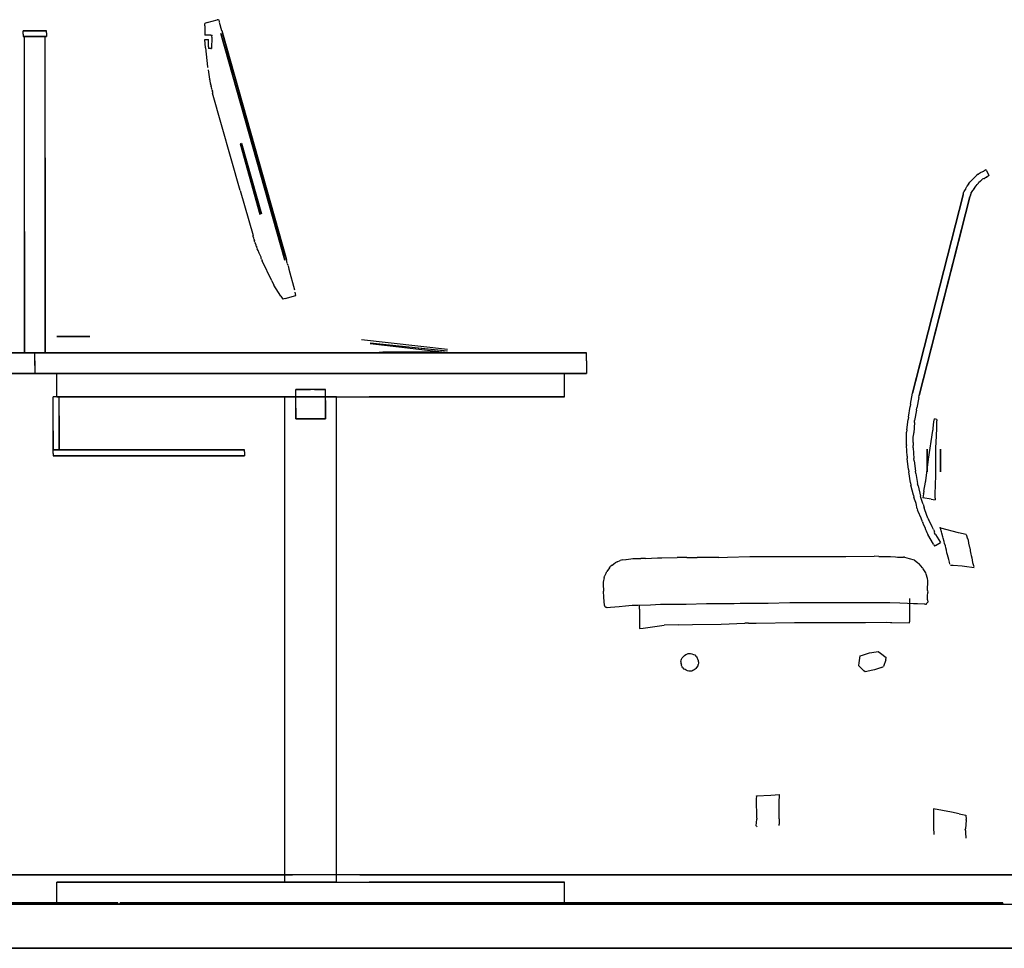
# Model space of a CAD drawing. Header units: millimetres. Extents: x -9985 to 240895, y -184894 to 39395.
# Tile 38 of 164: x 3170 to 4508, y -73295 to -72032. Entities that reach past the tile are written whole.
import ezdxf

# ---------------------------------------------------------------- set-up
doc = ezdxf.new("R2010")
doc.units = ezdxf.units.MM
for name, color, linetype in [('S-TAGLIO-ARR', 9, 'Continuous'), ('S-TAGLIO-PAV', 33, 'Continuous'), ('S-VISTA', 8, 'Continuous'), ('S-VISTA-ARREDI', 9, 'Continuous')]:
    doc.layers.add(name, color=color, linetype=linetype)

msp = doc.modelspace()

# ---------------------------------------------------------------- hatches: boundary and pattern name
at = {"layer": 'S-TAGLIO-PAV'}
for points in [[(3304, -73235), (2104, -73235), (2104, -73233), (2202, -73233), (3304, -73233), (3304, -73235)], [(4506, -73235), (3306, -73235), (3306, -73233), (3806, -73233), (4506, -73233), (4506, -73235)]]:
    msp.add_hatch(color=33, dxfattribs=at).paths.add_polyline_path(points)

# ---------------------------------------------------------------- linework, layer by layer
at = {"layer": 'S-TAGLIO-ARR'}
for p, q in [((3424.284, -72036.034), (3421, -72037)), ((3421, -72040.269), (3421, -72037)), ((3421, -72040.269), (3421, -72053)), ((3424.284, -72036.034), (3438, -72032)), ((3439.614, -72032), (3438, -72032)), ((3440, -72032), (3440.773, -72034.704)), ((3440.778, -72035.503), (3443.832, -72046.497)), ((3193.709, -72047), (3174, -72047)), ((3174, -72051.927), (3174, -72047)), ((3174, -72051.927), (3174, -72055)), ((3186.291, -72055), (3174, -72055)), ((3193.262, -72055), (3176, -72055)), ((3176, -72320.093), (3176, -72055)), ((3186.291, -72055), (3206, -72055)), ((3193.262, -72055), (3204, -72055)), ((3193.709, -72047), (3206, -72047)), ((3204, -72219.907), (3204, -72055)), ((3206, -72050.073), (3206, -72047)), ((3206, -72050.073), (3206, -72055)), ((3429.446, -72053), (3421, -72053)), ((3429.446, -72053), (3431, -72053)), ((3430.845, -72055.798), (3430, -72071)), ((3430.845, -72055.798), (3431, -72053)), ((3444.227, -72046.91), (3445, -72050)), ((3460.645, -72106.014), (3445, -72050)), ((3422.244, -72070.503), (3421, -72059)), ((3421, -72059), (3425.223, -72059)), ((3422.244, -72070.503), (3425, -72096)), ((3425.223, -72059), (3426, -72059)), ((3426, -72069.135), (3426, -72059)), ((3426, -72069.135), (3426, -72071)), ((3429.378, -72071), (3426, -72071)), ((3429.378, -72071), (3430, -72071)), ((3425, -72096), (3425.126, -72096.88)), ((3425.721, -72100.328), (3427.697, -72113.078)), ((3460.645, -72106.014), (3526, -72340)), ((3427.768, -72113.835), (3427.697, -72113.078)), ((3427.768, -72113.835), (3428.079, -72116.501)), ((3428.509, -72117.001), (3428.079, -72116.501)), ((3428.509, -72117.001), (3428.749, -72118.997)), ((3428.844, -72119.913), (3428.749, -72118.997)), ((3428.844, -72119.913), (3429.663, -72122.382)), ((3429.708, -72123.483), (3429.663, -72122.382)), ((3429.708, -72123.483), (3430.409, -72126.012)), ((3430.882, -72127.155), (3430.409, -72126.012)), ((3430.882, -72127.155), (3431.506, -72129.224)), ((3431.506, -72130.101), (3431.506, -72129.224)), ((3431.506, -72130.101), (3431.559, -72132.134)), ((3469.307, -72264.252), (3431.559, -72132.134)), ((3204, -72219.907), (3204, -72485)), ((4469.554, -72244.446), (4467, -72247)), ((4469.554, -72244.446), (4470, -72244)), ((4472.554, -72242.297), (4470, -72244)), ((4472.554, -72242.297), (4473, -72242)), ((4475.554, -72240.297), (4473, -72242)), ((4475.554, -72240.297), (4476, -72240)), ((4479.406, -72238.297), (4476, -72240)), ((4479.406, -72238.297), (4480, -72238)), ((4482.559, -72236.294), (4480, -72238)), ((4482.559, -72236.294), (4483, -72236)), ((4483.586, -72237.172), (4483, -72236)), ((4483.586, -72237.172), (4487, -72244)), ((4486.554, -72244.297), (4484, -72246)), ((4486.554, -72244.297), (4487, -72244)), ((4457.301, -72258.549), (4457, -72259)), ((4457.301, -72258.549), (4459, -72256)), ((4459.301, -72255.548), (4459, -72256)), ((4459.301, -72255.548), (4461, -72253)), ((4461.446, -72252.554), (4461, -72253)), ((4461.446, -72252.554), (4464, -72250)), ((4464.446, -72249.554), (4464, -72250)), ((4464.446, -72249.554), (4467, -72247)), ((4468.699, -72258.451), (4467, -72261)), ((4468.699, -72258.451), (4469, -72258)), ((4470.699, -72256.301), (4469, -72258)), ((4470.699, -72256.301), (4471, -72256)), ((4472.704, -72254.296), (4471, -72256)), ((4472.704, -72254.296), (4473, -72254)), ((4475.554, -72251.446), (4473, -72254)), ((4475.554, -72251.446), (4476, -72251)), ((4477.703, -72249.297), (4476, -72251)), ((4477.703, -72249.297), (4478, -72249)), ((4480.554, -72248.149), (4478, -72249)), ((4480.554, -72248.149), (4481, -72248)), ((4483.554, -72246.297), (4481, -72248)), ((4483.554, -72246.297), (4484, -72246)), ((3469.307, -72264.252), (3486.658, -72325.646)), ((4395.677, -72490.394), (4452, -72270)), ((4452.152, -72269.391), (4452, -72270)), ((4452.152, -72269.391), (4453, -72266)), ((4453.301, -72265.549), (4453, -72266)), ((4453.301, -72265.549), (4455, -72263)), ((4455.301, -72262.399), (4455, -72263)), ((4455.301, -72262.399), (4457, -72259)), ((4461.85, -72270.45), (4461, -72273)), ((4461.85, -72270.45), (4462, -72270)), ((4462.85, -72267.451), (4462, -72270)), ((4462.85, -72267.451), (4463, -72267)), ((4464.699, -72264.451), (4463, -72267)), ((4464.699, -72264.451), (4465, -72264)), ((4466.699, -72261.451), (4465, -72264)), ((4466.699, -72261.451), (4467, -72261)), ((4450.902, -72312.515), (4461, -72273)), ((3176, -72320.093), (3176, -72485)), ((3486.942, -72327.433), (3486.658, -72325.646)), ((4450.902, -72312.515), (4392, -72543)), ((3486.942, -72327.433), (3487.373, -72328.296)), ((3487.805, -72329.332), (3487.373, -72328.296)), ((3488.395, -72331.103), (3487.805, -72329.332)), ((3488.371, -72332.691), (3488.503, -72332.173)), ((3489.231, -72334.753), (3488.371, -72332.691)), ((3488.395, -72331.103), (3488.503, -72332.173)), ((3489.231, -72334.753), (3489.657, -72335.31)), ((3490.391, -72337.83), (3489.657, -72335.31)), ((3490.391, -72337.83), (3490.549, -72338.516)), ((3490.742, -72338.994), (3490.549, -72338.516)), ((3490.942, -72340.221), (3490.742, -72338.994)), ((3491.675, -72340.955), (3490.942, -72340.221)), ((3491.675, -72340.955), (3491.825, -72341.581)), ((3492.384, -72343.246), (3491.705, -72341.603)), ((3493.476, -72345.889), (3492.492, -72343.507)), ((3495.21, -72349.357), (3493.476, -72345.889)), ((3497.532, -72354.96), (3495.21, -72349.357)), ((3530.674, -72354.021), (3526, -72340)), ((3497.672, -72356.813), (3497.532, -72354.96)), ((3497.967, -72357.547), (3497.672, -72356.813)), ((3498.021, -72357.675), (3499, -72360)), ((3512.218, -72387.263), (3499, -72360)), ((3530.674, -72354.021), (3532, -72358)), ((3533.3, -72363.202), (3532, -72358)), ((3533.3, -72363.635), (3534.175, -72365.83)), ((3534.207, -72366.827), (3535.544, -72371.289)), ((3535.544, -72371.289), (3542.993, -72399.372)), ((3512.218, -72387.263), (3515, -72393)), ((3524.548, -72408.118), (3515, -72393)), ((3545, -72407), (3543.858, -72402.433)), ((3524.548, -72408.118), (3527, -72412)), ((3530.477, -72411.034), (3527, -72412)), ((3530.477, -72411.034), (3545, -72407)), ((2901.644, -72485), (3190, -72485)), ((3186.738, -72485), (3176, -72485)), ((3186.738, -72485), (3204, -72485)), ((3190, -72495.765), (3190, -72485)), ((3651.644, -72485), (3190, -72485)), ((3190, -72502.235), (3190, -72485)), ((3651.644, -72485), (3940, -72485)), ((3940, -72495.765), (3940, -72485)), ((3190, -72495.765), (3190, -72513)), ((3940, -72495.765), (3940, -72513)), ((4395.677, -72490.394), (4383, -72540)), ((2728.356, -72513), (3190, -72513)), ((3190, -72502.235), (3190, -72513)), ((3478.356, -72513), (3190, -72513)), ((3478.356, -72513), (3940, -72513)), ((3570.182, -72535), (3545, -72535)), ((3545, -72560.182), (3545, -72535)), ((3570.182, -72535), (3585, -72535)), ((3585, -72549.818), (3585, -72535)), ((3220.155, -72545), (3215, -72545)), ((3215, -72591.397), (3215, -72545)), ((3220.155, -72545), (3223, -72545)), ((3223, -72570.603), (3223, -72545)), ((3585, -72549.818), (3585, -72575)), ((4380.536, -72554.785), (4383, -72540)), ((4391.471, -72545.998), (4389, -72560)), ((4391.471, -72545.998), (4392, -72543)), ((3545, -72560.182), (3545, -72575)), ((4377.54, -72572.76), (4380, -72558)), ((4380.536, -72554.785), (4380, -72558)), ((4388.467, -72563.023), (4386, -72577)), ((4388.467, -72563.023), (4389, -72560)), ((3223, -72570.603), (3223, -72617)), ((3559.818, -72575), (3545, -72575)), ((3559.818, -72575), (3585, -72575)), ((4375.363, -72589.916), (4377, -72576)), ((4377.54, -72572.76), (4377, -72576)), ((4385.821, -72580.047), (4386, -72577)), ((4411.062, -72587.439), (4412, -72579)), ((4412.052, -72578.791), (4413, -72575)), ((4415.937, -72575.979), (4413, -72575)), ((4416, -72576), (4416, -72577.742)), ((4416, -72580), (4416, -72577.742)), ((3215, -72591.397), (3215, -72617)), ((4375.363, -72589.916), (4375, -72593)), ((4375, -72593.819), (4375, -72593)), ((4385.821, -72580.047), (4385, -72594)), ((4404.985, -72629.659), (4410.557, -72590.657)), ((4410.557, -72590.657), (4411, -72589.247)), ((4411, -72588), (4411.062, -72587.439)), ((4411, -72589.247), (4411, -72588)), ((4415.599, -72598.612), (4416, -72587.094)), ((4416, -72581.926), (4416, -72580)), ((4416, -72587.094), (4416, -72581.926)), ((4375, -72595.084), (4375, -72593.819)), ((4375, -72600), (4375, -72595.084)), ((4375, -72604.905), (4375, -72600)), ((4375, -72606), (4375, -72604.905)), ((4375, -72610.088), (4375, -72606)), ((4384, -72600), (4384.819, -72595.084)), ((4384, -72604.905), (4384, -72600)), ((4384, -72606), (4384, -72604.905)), ((4384, -72606.912), (4384, -72606)), ((4384.819, -72595.084), (4385, -72594)), ((4415, -72614.189), (4415.599, -72598.612)), ((3382.546, -72617), (3215, -72617)), ((3215, -72622.155), (3215, -72617)), ((3217.845, -72617), (3215, -72617)), ((3217.845, -72617), (3223, -72617)), ((3382.546, -72617), (3475, -72617)), ((3475, -72619.845), (3475, -72617)), ((3475, -72619.845), (3475, -72625)), ((4375, -72610.088), (4375, -72611)), ((4375.818, -72625.716), (4375, -72611)), ((4384, -72606.912), (4384, -72611)), ((4384.182, -72614.284), (4384, -72611)), ((4384.182, -72614.284), (4385, -72629)), ((4415, -72630.366), (4415, -72614.189)), ((3215, -72622.155), (3215, -72625)), ((3307.454, -72625), (3215, -72625)), ((3307.454, -72625), (3475, -72625)), ((4375.818, -72625.716), (4376, -72629)), ((4377.635, -72643.716), (4376, -72629)), ((4385.365, -72632.101), (4385, -72629)), ((4385.365, -72632.101), (4387, -72646)), ((4401, -72659.328), (4404.985, -72629.659)), ((4415, -72651.612), (4415, -72630.366)), ((4377.635, -72643.716), (4378, -72647)), ((4387.547, -72649.101), (4387, -72646.182)), ((4380.453, -72661.716), (4378, -72647)), ((4387.547, -72649.101), (4390, -72663)), ((4400.567, -72660.6), (4401, -72659.328)), ((4414.537, -72665.092), (4415, -72651.612)), ((4380.453, -72661.716), (4381, -72665)), ((4384.27, -72678.899), (4381, -72665)), ((4390.73, -72666.101), (4390, -72663.365)), ((4390.73, -72666.101), (4394, -72680)), ((4398.603, -72673.38), (4398.091, -72676.456)), ((4398.603, -72673.38), (4400.584, -72660.91)), ((4414, -72676.908), (4414.537, -72665.092)), ((4384.27, -72678.899), (4385, -72682)), ((4387.453, -72688.541), (4385, -72682)), ((4394.547, -72681.824), (4394, -72680)), ((4397, -72690), (4394.547, -72681.824)), ((4398, -72677), (4397.349, -72682.208)), ((4408.417, -72684.162), (4397.349, -72682.208)), ((4398, -72677), (4398.091, -72676.456)), ((4408.417, -72684.162), (4414, -72685.208)), ((4414, -72680.406), (4414, -72676.908)), ((4414, -72681.125), (4414, -72680.565)), ((4414, -72682.675), (4414, -72681.125)), ((4414, -72682.675), (4414, -72685.208)), ((4388, -72690), (4387.453, -72688.541)), ((4389.639, -72697.374), (4388, -72690)), ((4389.639, -72697.374), (4390, -72699)), ((4390.907, -72700.996), (4390, -72699)), ((4397.365, -72691.095), (4397, -72690)), ((4397.365, -72691.095), (4399, -72696)), ((4399.916, -72698.565), (4399, -72696)), ((4404, -72710), (4399.916, -72698.565)), ((4395, -72710), (4390.907, -72700.996)), ((4396.644, -72714.933), (4395, -72710)), ((4404.181, -72710.363), (4404, -72710)), ((4404.181, -72710.363), (4405, -72712)), ((4408.296, -72718.592), (4405, -72712)), ((4396.644, -72714.933), (4397, -72716)), ((4398.647, -72719.294), (4397, -72716)), ((4400.302, -72722.604), (4398.647, -72719.294)), ((4401.136, -72725.928), (4400.302, -72722.604)), ((4401.975, -72727.608), (4401.136, -72725.928)), ((4409.955, -72721.91), (4408.296, -72718.592)), ((4411.621, -72725.243), (4409.955, -72721.91)), ((4411.621, -72725.243), (4413, -72728)), ((4420.955, -72723.943), (4420.629, -72722.387)), ((4422.399, -72728.399), (4420.955, -72723.943)), ((4445.503, -72729.775), (4421.616, -72723.662)), ((4403, -72730), (4401.975, -72727.608)), ((4403.829, -72731.659), (4403, -72730)), ((4403.829, -72731.659), (4404, -72732)), ((4411.582, -72745.479), (4404, -72732)), ((4413, -72729.656), (4413, -72728)), ((4414.398, -72732.272), (4413, -72730)), ((4414.398, -72732.272), (4421, -72743)), ((4422.892, -72730.421), (4422.399, -72728.399)), ((4424.211, -72735.211), (4422.892, -72730.421)), ((4424.79, -72737.238), (4424.211, -72735.211)), ((4425.991, -72741.592), (4424.79, -72737.238)), ((4456.037, -72732.037), (4445.503, -72729.775)), ((4456.037, -72732.037), (4458.037, -72737.889)), ((4458.105, -72738.121), (4459.369, -72743.158)), ((4411.582, -72745.479), (4413, -72748)), ((4414.275, -72747.203), (4413, -72748)), ((4414.275, -72747.203), (4421, -72743)), ((4426.651, -72744.314), (4425.991, -72741.592)), ((4427.741, -72747.741), (4426.651, -72744.314)), ((4428.332, -72750.165), (4427.741, -72747.741)), ((4429.18, -72753.702), (4428.332, -72750.165)), ((4429.959, -72756.949), (4429.18, -72753.702)), ((4459.369, -72743.158), (4459.425, -72743.753)), ((4459.425, -72743.753), (4460.298, -72748.122)), ((4460.298, -72748.122), (4460.624, -72748.998)), ((4460.624, -72748.998), (4461.466, -72752.971)), ((4461.466, -72752.971), (4461.67, -72754.457)), ((3989.42, -72766.674), (3985.829, -72767.586)), ((3989.42, -72766.674), (3993.431, -72766.046)), ((3993.772, -72766), (4000.165, -72765.315)), ((4000.165, -72765.315), (4003.105, -72765)), ((4003.105, -72765), (4006.465, -72765)), ((4006.465, -72765), (4013.772, -72765)), ((4020.028, -72764.726), (4013.772, -72765)), ((4020.028, -72764.726), (4036.303, -72763.698)), ((4036.303, -72763.698), (4042.353, -72763.698)), ((4042.353, -72763.698), (4063.026, -72763.335)), ((4076.33, -72763.335), (4063.026, -72763.335)), ((4076.33, -72763.335), (4090.521, -72763.322)), ((4119.705, -72763.295), (4090.521, -72763.322)), ((4119.705, -72763.295), (4131.622, -72763)), ((4131.622, -72763), (4161.745, -72762.255)), ((4161.745, -72762.255), (4171.8, -72762.245)), ((4171.8, -72762.245), (4202, -72762.215)), ((4202, -72762.215), (4211.501, -72762.207)), ((4211.501, -72762.207), (4247.14, -72762.14)), ((4247.14, -72762.14), (4252.314, -72762.13)), ((4252.314, -72762.13), (4287.016, -72762.016)), ((4287.016, -72762.016), (4288.085, -72762)), ((4288.085, -72762), (4292.427, -72762)), ((4292.427, -72762), (4330.798, -72761.798)), ((4337.137, -72762), (4330.798, -72761.798)), ((4337.137, -72762), (4349.41, -72762)), ((4349.41, -72762), (4352.062, -72762.062)), ((4352.062, -72762.062), (4353.357, -72762.123)), ((4353.357, -72762.123), (4359.786, -72762.708)), ((4359.786, -72762.708), (4362.562, -72763)), ((4362.562, -72763), (4368.066, -72763)), ((4368.066, -72763), (4369.37, -72762.837)), ((4369.37, -72762.837), (4370.694, -72762.898)), ((4372.087, -72763.181), (4370.694, -72762.898)), ((4372.087, -72763.181), (4378.474, -72764.737)), ((4378.474, -72764.737), (4385.291, -72766.764)), ((4385.291, -72766.764), (4385.874, -72767)), ((4385.874, -72767), (4389.78, -72770.15)), ((4430.881, -72759.881), (4429.959, -72756.949)), ((4431.729, -72762.912), (4430.881, -72759.881)), ((4432.555, -72765.985), (4431.729, -72762.912)), ((4433.295, -72769.619), (4432.555, -72765.985)), ((4461.67, -72754.457), (4462.421, -72758.79)), ((4462.421, -72758.79), (4463.011, -72760.679)), ((4463.011, -72760.679), (4463.887, -72764.102)), ((4463.887, -72764.102), (4464.214, -72766.871)), ((4464.214, -72766.871), (4464.82, -72770.365)), ((3971.062, -72777.564), (3967.545, -72782.455)), ((3971.062, -72777.564), (3972.662, -72775.669)), ((3974.815, -72773.889), (3972.662, -72775.669)), ((3974.815, -72773.889), (3978.78, -72770.61)), ((3981.729, -72769.342), (3978.78, -72770.61)), ((3981.729, -72769.342), (3985.829, -72767.586)), ((4389.78, -72770.15), (4392.031, -72772.031)), ((4396.578, -72777.473), (4392.031, -72772.031)), ((4396.578, -72777.473), (4397.228, -72778)), ((4397.623, -72778.872), (4397.228, -72778)), ((4401.259, -72784.259), (4397.623, -72778.872)), ((4434.045, -72772.442), (4433.295, -72769.619)), ((4434.531, -72773.776), (4438.346, -72774.062)), ((4438.346, -72774.062), (4450.792, -72774.993)), ((4450.792, -72774.993), (4453.929, -72775.228)), ((4453.929, -72775.228), (4467.053, -72777.053)), ((4464.82, -72770.365), (4465.671, -72773.11)), ((4465.671, -72773.11), (4466.365, -72775.842)), ((3964, -72790.801), (3962.427, -72796.786)), ((3964, -72790.801), (3964.545, -72788.728)), ((3966.728, -72784.362), (3964.545, -72788.728)), ((3966.728, -72784.362), (3967.545, -72782.455)), ((4401.842, -72786.247), (4401.259, -72784.259)), ((4403.281, -72792), (4401.842, -72786.247)), ((4404, -72794.877), (4403.281, -72792)), ((3962.427, -72796.786), (3962.427, -72799.932)), ((3962.427, -72799.932), (3962.908, -72809.168)), ((4403.565, -72808.174), (4404.026, -72795.159)), ((3963.605, -72817.538), (3962.908, -72809.168)), ((3964.239, -72828.761), (3963.605, -72817.538)), ((4378.969, -72819.123), (4378.969, -72851.106)), ((4403.565, -72808.174), (4403.732, -72811.244)), ((4403.597, -72815.773), (4403.732, -72811.244)), ((4403.597, -72821.017), (4403.597, -72815.773)), ((3964.239, -72828.761), (3964.477, -72829.046)), ((3964.477, -72829.046), (3964.477, -72829.569)), ((3964.477, -72829.569), (3965.144, -72830.237)), ((3965.144, -72830.428), (3965.954, -72830.428)), ((3965.954, -72831.237), (3965.954, -72830.428)), ((3966.908, -72831.523), (3965.954, -72831.237)), ((3967.431, -72831.523), (3966.908, -72831.523)), ((3968.239, -72831.761), (3967.431, -72831.523)), ((3972.471, -72831.474), (3968.239, -72831.761)), ((3984.181, -72830.409), (3972.471, -72831.474)), ((3993.124, -72829.481), (3984.181, -72830.409)), ((4001.848, -72828.576), (3993.124, -72829.481)), ((4009.902, -72828.576), (4001.848, -72828.576)), ((4026.765, -72828.28), (4009.902, -72828.576)), ((4012.181, -72833.719), (4012.181, -72827.73)), ((4012.181, -72833.719), (4012.181, -72859.911)), ((4040.439, -72827.561), (4026.765, -72828.28)), ((4066.37, -72827.521), (4040.439, -72827.561)), ((4075.24, -72827.253), (4066.37, -72827.521)), ((4102.932, -72826.465), (4075.24, -72827.253)), ((4111.535, -72826.465), (4102.932, -72826.465)), ((4140.788, -72826.421), (4111.535, -72826.465)), ((4148.795, -72826.205), (4140.788, -72826.421)), ((4179.902, -72826.182), (4148.795, -72826.205)), ((4186.823, -72826.177), (4179.902, -72826.182)), ((4216.477, -72825.307), (4186.823, -72826.177)), ((4222, -72825.149), (4216.477, -72825.307)), ((4254.432, -72825.099), (4222, -72825.149)), ((4258, -72825.096), (4254.432, -72825.099)), ((4293.464, -72825.042), (4258, -72825.096)), ((4295, -72825.039), (4293.464, -72825.042)), ((4297.535, -72825.068), (4295, -72825.039)), ((4319.66, -72825), (4297.535, -72825.068)), ((4331, -72824.963), (4319.66, -72825)), ((4331.714, -72825), (4331, -72824.963)), ((4348.845, -72825), (4331.714, -72825)), ((4352.237, -72825), (4348.845, -72825)), ((4365.648, -72825.648), (4352.237, -72825)), ((4376.134, -72826), (4365.648, -72825.648)), ((4384.273, -72826.273), (4376.134, -72826)), ((4389.715, -72826.672), (4384.273, -72826.273)), ((4400.041, -72827.041), (4389.715, -72826.672)), ((4400.455, -72827.455), (4400.046, -72827.046)), ((4400.98, -72827), (4400.455, -72827.455)), ((4400.98, -72827), (4401.49, -72827)), ((4401.98, -72827), (4401.98, -72826.49)), ((4401.98, -72826.49), (4402.49, -72826.49)), ((4402.98, -72825), (4402.49, -72825.49)), ((4402.49, -72826), (4402.49, -72825.49)), ((4402.98, -72825), (4403.447, -72824.448)), ((4403.447, -72824.448), (4403.767, -72824)), ((4403.597, -72821.017), (4403.767, -72824)), ((4012.181, -72859.911), (4017.143, -72859.488)), ((4017.143, -72859.488), (4045.515, -72855.365)), ((4064.383, -72854.975), (4045.515, -72855.365)), ((4064.383, -72854.975), (4083.982, -72854.579)), ((4083.982, -72854.579), (4123.161, -72854.07)), ((4123.161, -72854.07), (4154.968, -72852.717)), ((4160, -72852.717), (4154.968, -72852.717)), ((4160, -72852.717), (4165.283, -72852.717)), ((4165.283, -72852.717), (4170.442, -72852.651)), ((4170.442, -72852.651), (4222.561, -72852.092)), ((4222.561, -72852.092), (4228.118, -72851.948)), ((4228.118, -72851.948), (4234.209, -72851.874)), ((4234.209, -72851.874), (4240.273, -72852.018)), ((4240.273, -72852.018), (4284.336, -72851.924)), ((4284.336, -72851.924), (4309.147, -72851.842)), ((4309.147, -72851.842), (4319.044, -72851.842)), ((4319.044, -72851.842), (4347.51, -72851.633)), ((4347.51, -72851.633), (4353.131, -72851.946)), ((4353.131, -72851.946), (4355.105, -72851.96)), ((4355.105, -72851.96), (4378.963, -72852.111)), ((4378.963, -72852.111), (4378.969, -72851.106)), ((4069.214, -72901.571), (4070, -72900)), ((4071.571, -72898.429), (4070, -72900)), ((4071.571, -72898.429), (4073.142, -72896.858)), ((4073.142, -72896.858), (4074.858, -72895.571)), ((4074.858, -72895.571), (4076.429, -72894.786)), ((4076.429, -72894.786), (4078, -72894)), ((4078, -72894), (4079.571, -72894)), ((4079.571, -72894), (4081.142, -72894)), ((4081.142, -72894), (4083.072, -72894.429)), ((4083.072, -72894.429), (4085.429, -72895.214)), ((4085.429, -72895.214), (4087, -72896)), ((4087, -72896), (4088.571, -72897.571)), ((4088.571, -72897.571), (4089.357, -72898.357)), ((4089.357, -72898.357), (4090.429, -72900.072)), ((4091.214, -72901.643), (4090.429, -72900.072)), ((4311.407, -72897.037), (4310, -72906.921)), ((4311.407, -72897.037), (4315.259, -72896.148)), ((4315.259, -72896.148), (4324.407, -72893.333)), ((4324.407, -72893.333), (4327.963, -72892.741)), ((4327.963, -72892.741), (4336.407, -72891.333)), ((4336.407, -72891.333), (4339.556, -72893.432)), ((4339.556, -72893.432), (4347.494, -72899.472)), ((4346.789, -72902.485), (4347.494, -72899.472)), ((4068.214, -72905.072), (4068.429, -72903.142)), ((4068.214, -72905.072), (4068.214, -72907.429)), ((4068.214, -72907.429), (4069, -72909)), ((4068.429, -72903.142), (4069.214, -72901.571)), ((4069, -72910.571), (4069, -72909)), ((4069.786, -72912.142), (4069, -72910.571)), ((4070.858, -72913.643), (4069.786, -72912.142)), ((4070.858, -72913.643), (4072.429, -72915.214)), ((4089.214, -72914.571), (4090, -72913)), ((4090, -72913), (4091.571, -72910.643)), ((4092, -72904), (4091.214, -72901.643)), ((4092, -72907.142), (4091.571, -72909.072)), ((4091.571, -72910.643), (4091.571, -72909.072)), ((4092, -72905.571), (4092, -72904)), ((4092, -72905.571), (4092, -72907.142)), ((4310, -72906.921), (4309.753, -72910.526)), ((4317.039, -72917.47), (4309.753, -72910.526)), ((4341.131, -72912.976), (4331.625, -72916.312)), ((4341.131, -72912.976), (4343.791, -72911.907)), ((4346.789, -72902.485), (4343.791, -72911.907)), ((4074, -72916), (4072.429, -72915.214)), ((4075.571, -72916.786), (4074, -72916)), ((4077.142, -72917.571), (4075.571, -72916.786)), ((4079.072, -72918), (4077.142, -72917.571)), ((4081.429, -72918), (4079.072, -72918)), ((4083, -72918), (4081.429, -72918)), ((4084.571, -72917.214), (4083, -72918)), ((4086.142, -72916.429), (4084.571, -72917.214)), ((4087.643, -72915.357), (4086.142, -72916.429)), ((4089.214, -72914.571), (4087.643, -72915.357)), ((4318.812, -72919.124), (4317.039, -72917.47)), ((4329.373, -72916.687), (4318.812, -72919.124)), ((4331.625, -72916.312), (4329.373, -72916.687)), ((4171.249, -73087.801), (4190.711, -73086.558)), ((4171.554, -73089.01), (4171.249, -73087.801)), ((4190.711, -73086.558), (4202.307, -73085.795)), ((4202.217, -73086.601), (4202.307, -73085.795)), ((4202.217, -73088.559), (4202.217, -73086.601)), ((4171.147, -73090.962), (4171.554, -73089.01)), ((4171.147, -73102.746), (4171.147, -73090.962)), ((4201.955, -73094.506), (4202.217, -73088.559)), ((4202.029, -73102.271), (4201.955, -73094.506)), ((4171.493, -73107.182), (4171.147, -73102.746)), ((4171.493, -73111.127), (4171.493, -73107.182)), ((4171.554, -73112.786), (4171.493, -73111.127)), ((4171.528, -73116.174), (4171.554, -73112.786)), ((4201.669, -73118.913), (4202.029, -73114.853)), ((4202.029, -73110.859), (4202.029, -73102.271)), ((4202.029, -73114.853), (4202.029, -73110.859)), ((4411.757, -73105.127), (4411.656, -73130.608)), ((4436.121, -73110), (4411.757, -73105.127)), ((4446.523, -73111.879), (4436.121, -73110)), ((4446.523, -73111.879), (4455.694, -73113.721)), ((4455.694, -73113.721), (4456.132, -73119.63)), ((4170.769, -73128.424), (4171.412, -73119.559)), ((4170.889, -73129), (4170.769, -73128.424)), ((4171.294, -73118), (4171.528, -73116.174)), ((4171.294, -73118), (4171.412, -73119.559)), ((4201.669, -73118.913), (4201.79, -73126.158)), ((4201.79, -73128.052), (4201.79, -73126.158)), ((4455.565, -73126.761), (4454.984, -73132.384)), ((4456.173, -73120.87), (4455.565, -73126.761)), ((4456.173, -73120.87), (4456.132, -73119.63)), ((4170.889, -73129), (4171.344, -73129.662)), ((4411.656, -73130.608), (4411.945, -73140.389)), ((4454.84, -73133.887), (4454.984, -73132.384)), ((4454.84, -73133.887), (4454.972, -73135.053)), ((4454.972, -73135.053), (4454.953, -73137.386)), ((4454.953, -73137.386), (4455.482, -73145.389))]:
    msp.add_line(p, q, dxfattribs=at)
at = {"layer": 'S-TAGLIO-PAV'}
for p, q in [((1755.682, -73235), (9433, -73235)), ((2201.63, -73233), (3303, -73233)), ((3303, -73234.836), (3303, -73233)), ((3303.37, -73235), (3306, -73235)), ((3805.63, -73233), (3306, -73233)), ((3306, -73233.833), (3306, -73233)), ((3306, -73233.833), (3306, -73235)), ((3805.63, -73233), (4506, -73233)), ((4506, -73234.167), (4506, -73233)), ((4506, -73234.167), (4506, -73235)), ((4506, -73235), (4507.869, -73235)), ((4680.746, -73295), (1518, -73295))]:
    msp.add_line(p, q, dxfattribs=at)
at = {"layer": 'S-VISTA'}
for p, q in [((5287.403, -73195), (1947.986, -73195)), ((3526, -73195), (1957.056, -73195)), ((2872.736, -73195), (3530.5, -73195)), ((2882.736, -73195), (3540.5, -73195)), ((5297.389, -73195), (3627.222, -73195)), ((3631.694, -73195), (5301.403, -73195)), ((3641.694, -73195), (5311.403, -73195)), ((1719, -73235), (5311.403, -73235)), ((1768, -73235), (5348, -73235)), ((2103, -73233), (3303, -73233)), ((2103, -73233), (3303, -73233)), ((2103, -73233), (3303, -73233)), ((2103, -73233), (3303, -73233)), ((2103, -73235), (3303, -73235)), ((2103, -73235), (3303, -73235)), ((2103, -73235), (3303, -73235)), ((2103, -73235), (3303, -73235)), ((3151, -73233), (3303, -73233)), ((3151, -73235), (3303, -73235)), ((3303, -73233), (3156, -73233)), ((3156, -73233), (3303, -73233)), ((3303, -73235), (3156, -73235)), ((3156, -73235), (3303, -73235)), ((3306, -73233), (4506, -73233)), ((4506, -73233), (3306, -73233)), ((3306, -73233), (4506, -73233)), ((3306, -73233), (4506, -73233)), ((3306, -73233), (4506, -73233)), ((3306, -73233), (4506, -73233)), ((3306, -73233), (4506, -73233)), ((4506, -73235), (3306, -73235)), ((3306, -73235), (4506, -73235)), ((3306, -73235), (4506, -73235)), ((3306, -73235), (4506, -73235)), ((3306, -73235), (4506, -73235)), ((3306, -73235), (4506, -73235)), ((3306, -73235), (4506, -73235)), ((4477.847, -73235), (3921.278, -73235)), ((1768, -73295), (5348, -73295))]:
    msp.add_line(p, q, dxfattribs=at)
at = {"layer": 'S-VISTA-ARREDI'}
for p, q in [((3174, -72047), (3206, -72047)), ((3206, -72047), (3174, -72047)), ((3206, -72047), (3174, -72047)), ((3174, -72055), (3206, -72055)), ((3206, -72055), (3174, -72055)), ((3206, -72055), (3174, -72055)), ((3176, -72485), (3176, -72055)), ((3176, -72485), (3176, -72055)), ((3176, -72485), (3176, -72055)), ((3204, -72485), (3204, -72055)), ((3204, -72485), (3204, -72055)), ((3204, -72485), (3204, -72055)), ((3443, -72051), (3530, -72359)), ((3530, -72359), (3443, -72051)), ((3530, -72359), (3443, -72051)), ((3445, -72050), (3532, -72358)), ((3532, -72358), (3445, -72050)), ((3532, -72358), (3445, -72050)), ((3469, -72201), (3496, -72297)), ((3469, -72201), (3496, -72297)), ((3469, -72201), (3496, -72297)), ((3469, -72201), (3496, -72297)), ((3497, -72297), (3470, -72200)), ((3497, -72297), (3470, -72200)), ((3471, -72200), (3498, -72296)), ((3471, -72200), (3498, -72296)), ((3471, -72200), (3498, -72296)), ((3471, -72200), (3498, -72296)), ((4452, -72270), (4383, -72540)), ((4383, -72540), (4452, -72270)), ((4452, -72270), (4383, -72540)), ((4392, -72543), (4461, -72273)), ((4461, -72273), (4392, -72543)), ((4392, -72543), (4461, -72273)), ((3265, -72463), (3220, -72463)), ((3220, -72463), (3265, -72463)), ((3265, -72463), (3220, -72463)), ((3220, -72463), (3265, -72463)), ((3634, -72467), (3751, -72480)), ((3634, -72467), (3751, -72480)), ((3751, -72483), (3646, -72472)), ((3751, -72483), (3646, -72472)), ((3750, -72483), (3646, -72472)), ((3750, -72483), (3646, -72472)), ((2440, -72485), (3190, -72485)), ((3190, -72485), (2440, -72485)), ((3190, -72485), (2440, -72485)), ((3940, -72485), (3190, -72485)), ((3190, -72485), (3940, -72485)), ((3940, -72485), (3190, -72485)), ((3265, -72485), (3220, -72485)), ((3220, -72485), (3265, -72485)), ((3265, -72485), (3220, -72485)), ((3220, -72485), (3265, -72485)), ((3751, -72485), (3646, -72473)), ((3751, -72485), (3646, -72473)), ((3658, -72484), (3700, -72484)), ((3658, -72484), (3700, -72484)), ((3658, -72484), (3700, -72484)), ((3658, -72484), (3700, -72484)), ((3658, -72485), (3700, -72485)), ((3658, -72485), (3700, -72485)), ((3658, -72485), (3700, -72485)), ((3658, -72485), (3700, -72485)), ((3700, -72484), (3663, -72484)), ((3700, -72484), (3663, -72484)), ((3700, -72485), (3663, -72485)), ((3700, -72485), (3663, -72485)), ((3700, -72485), (3663, -72485)), ((3700, -72485), (3663, -72485)), ((3700, -72484), (3665, -72484)), ((3700, -72484), (3665, -72484)), ((3700, -72484), (3738, -72484)), ((3700, -72484), (3738, -72484)), ((3743, -72484), (3700, -72484)), ((3743, -72484), (3700, -72484)), ((3700, -72484), (3738, -72484)), ((3700, -72484), (3738, -72484)), ((3743, -72484), (3700, -72484)), ((3743, -72484), (3700, -72484)), ((3700, -72485), (3738, -72485)), ((3700, -72485), (3738, -72485)), ((3743, -72485), (3700, -72485)), ((3743, -72485), (3700, -72485)), ((3700, -72485), (3738, -72485)), ((3700, -72485), (3738, -72485)), ((3743, -72485), (3700, -72485)), ((3743, -72485), (3700, -72485)), ((2440, -72513), (3190, -72513)), ((3190, -72513), (2440, -72513)), ((3190, -72513), (2890, -72513)), ((3540, -72513), (3190, -72513)), ((3190, -72513), (3940, -72513)), ((3940, -72513), (3190, -72513)), ((3538.462, -72513), (3220, -72513)), ((3220, -72513), (3910, -72513)), ((3220, -72545), (3220, -72513)), ((3220, -72545), (3220, -72513)), ((3538.462, -72513), (3220, -72513)), ((3220, -72513), (3538.462, -72513)), ((3220, -72545), (3220, -72513)), ((3220, -72545), (3220, -72513)), ((3910, -72513), (3220, -72513)), ((3220, -72513), (3910, -72513)), ((3220, -72545), (3220, -72513)), ((3220, -72545), (3220, -72513)), ((3940, -72513), (3640, -72513)), ((3910, -72513), (3644.615, -72513)), ((3910, -72513), (3644.615, -72513)), ((3644.615, -72513), (3910, -72513)), ((3910, -72545), (3910, -72513)), ((3910, -72545), (3910, -72513)), ((3910, -72545), (3910, -72513)), ((3910, -72545), (3910, -72513)), ((3910, -72545), (3910, -72513)), ((3910, -72545), (3910, -72513)), ((3565, -72535), (3545, -72535)), ((3545, -72535), (3565, -72535)), ((3545, -72575), (3545, -72535)), ((3545, -72575), (3545, -72535)), ((3585, -72535), (3545, -72535)), ((3545, -72575), (3545, -72535)), ((3585, -72575), (3585, -72535)), ((3215, -72617), (3215, -72545)), ((3215, -72617), (3215, -72545)), ((3215, -72617), (3215, -72545)), ((3538.462, -72545), (3220, -72545)), ((3220, -72545), (3538.462, -72545)), ((3538.462, -72545), (3220, -72545)), ((3220, -72545), (3538.462, -72545)), ((3538.462, -72545), (3220, -72545)), ((3220, -72545), (3910, -72545)), ((3223, -72617), (3223, -72545)), ((3223, -72617), (3223, -72545)), ((3223, -72617), (3223, -72545)), ((3600, -72545), (3530, -72545)), ((3530, -72545), (3600, -72545)), ((3530, -73205), (3530, -72545)), ((3530, -73205), (3530, -72545)), ((3600, -72545), (3530, -72545)), ((3530, -72545), (3600, -72545)), ((3530, -73205), (3530, -72545)), ((3530, -73205), (3530, -72545)), ((3600, -72545), (3530, -72545)), ((3530, -72545), (3600, -72545)), ((3530, -73205), (3530, -72545)), ((3530, -73205), (3530, -72545)), ((3600, -73205), (3600, -72545)), ((3600, -73205), (3600, -72545)), ((3600, -73205), (3600, -72545)), ((3600, -73205), (3600, -72545)), ((3600, -73205), (3600, -72545)), ((3600, -73205), (3600, -72545)), ((3910, -72545), (3644.615, -72545)), ((3644.615, -72545), (3910, -72545)), ((3910, -72545), (3644.615, -72545)), ((3644.615, -72545), (3910, -72545)), ((3910, -72545), (3644.615, -72545)), ((3565, -72575), (3545, -72575)), ((3545, -72575), (3565, -72575)), ((3585, -72575), (3545, -72575)), ((3475, -72617), (3215, -72617)), ((3215, -72617), (3475, -72617)), ((3475, -72617), (3215, -72617)), ((4403, -72616), (4403, -72647)), ((4403, -72647), (4403, -72616)), ((4403, -72616), (4403, -72647)), ((4403, -72647), (4403, -72616)), ((4403, -72616), (4403, -72647)), ((4403, -72647), (4403, -72616)), ((4421, -72616), (4421, -72647)), ((4421, -72647), (4421, -72616)), ((4421, -72616), (4421, -72647)), ((4421, -72647), (4421, -72616)), ((4421, -72616), (4421, -72647)), ((4421, -72647), (4421, -72616)), ((3475, -72625), (3215, -72625)), ((3215, -72625), (3475, -72625)), ((3475, -72625), (3215, -72625)), ((3538.462, -73205), (3220, -73205)), ((3220, -73205), (3538.462, -73205)), ((3220, -73235), (3220, -73205)), ((3220, -73235), (3220, -73205)), ((3538.462, -73205), (3220, -73205)), ((3220, -73205), (3538.462, -73205)), ((3220, -73235), (3220, -73205)), ((3220, -73235), (3220, -73205)), ((3538.462, -73205), (3220, -73205)), ((3220, -73205), (3910, -73205)), ((3220, -73235), (3220, -73205)), ((3220, -73235), (3220, -73205)), ((3600, -73205), (3530, -73205)), ((3530, -73205), (3600, -73205)), ((3600, -73205), (3530, -73205)), ((3530, -73205), (3600, -73205)), ((3600, -73205), (3530, -73205)), ((3530, -73205), (3600, -73205)), ((3910, -73205), (3644.615, -73205)), ((3644.615, -73205), (3910, -73205)), ((3910, -73205), (3644.615, -73205)), ((3644.615, -73205), (3910, -73205)), ((3910, -73205), (3644.615, -73205)), ((3910, -73235), (3910, -73205)), ((3910, -73235), (3910, -73205)), ((3910, -73235), (3910, -73205)), ((3910, -73235), (3910, -73205)), ((3910, -73235), (3910, -73205)), ((3910, -73235), (3910, -73205)), ((3910, -73235), (3220, -73235)), ((3220, -73235), (3910, -73235)), ((3910, -73235), (3220, -73235)), ((3220, -73235), (3910, -73235)), ((3910, -73235), (3220, -73235)), ((3220, -73235), (3910, -73235))]:
    msp.add_line(p, q, dxfattribs=at)

doc.saveas('drawing.dxf')
